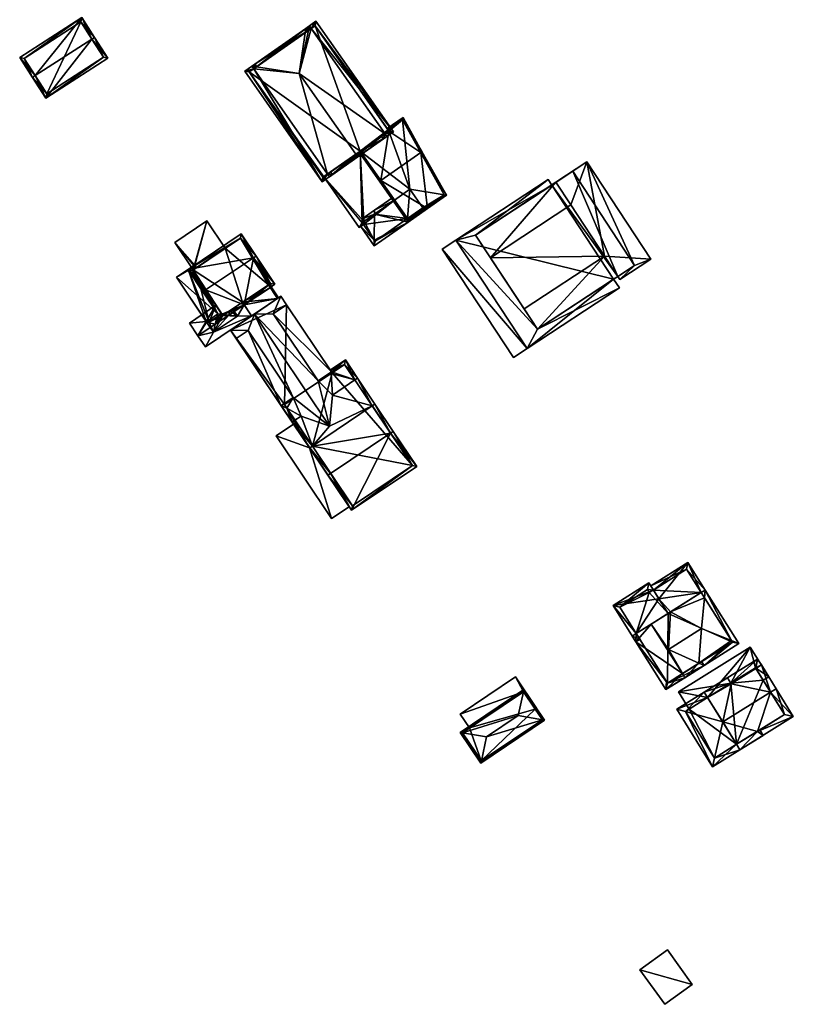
# Model space of a CAD drawing. Header units: inches. Extents: x 2685601 to 2690022, y 1235992 to 1239010.
# Tile 198 of 256: x 2688372 to 2688494, y 1237805 to 1237960. Entities that reach past the tile are written whole.
import ezdxf

# ---------------------------------------------------------------- set-up
doc = ezdxf.new("R2010")
doc.units = ezdxf.units.IN
doc.header["$MEASUREMENT"] = 0
doc.layers.add('Gebaeude Einzelhaus', color=10, linetype='Continuous')
doc.layers.add('Offenes Gebaeude', color=10, linetype='Continuous')

msp = doc.modelspace()

# ---------------------------------------------------------------- meshes
at = {"layer": 'Gebaeude Einzelhaus'}
mesh = msp.add_polyface(dxfattribs=at)
corners = [(2688383.752, 1237956.787, 414.311), (2688376.505, 1237947.511, 411.466), (2688386.273, 1237953.793, 411.466), (2688374.826, 1237951.047, 414.311), (2688374.405, 1237950.776, 414.311), (2688384.173, 1237957.058, 414.311), (2688382.154, 1237960.196, 411.466), (2688372.386, 1237953.915, 411.466), (2688385.581, 1237953.943, 411.833), (2688382.004, 1237959.505, 411.847), (2688373.078, 1237953.765, 411.847), (2688376.655, 1237948.203, 411.833), (2688382.004, 1237959.505, 402.936), (2688385.581, 1237953.943, 402.936), (2688373.078, 1237953.765, 402.936), (2688376.655, 1237948.203, 402.936)]
mesh.append_faces([[corners[k] for k in face] for face in [(1, 11, 8), (3, 11, 4), (10, 3, 4), (4, 11, 1), (7, 10, 4), (9, 10, 6), (6, 10, 7), (0, 9, 5), (8, 0, 5), (5, 9, 6), (1, 8, 2), (2, 8, 5), (3, 7, 4), (5, 6, 0), (0, 6, 3), (3, 6, 7), (0, 2, 5), (4, 1, 3), (3, 1, 0), (0, 1, 2)]], dxfattribs={"color": 13})
mesh.append_faces([[corners[k] for k in face] for face in [(12, 15, 14), (13, 15, 12), (8, 15, 13), (11, 15, 8), (14, 15, 11), (3, 14, 11), (10, 14, 3), (12, 14, 9), (9, 14, 10), (0, 12, 9), (13, 12, 8), (8, 12, 0)]], dxfattribs={"color": 41})
mesh = msp.add_polyface(dxfattribs=at)
corners = [(2688429.586, 1237941.088, 419.732), (2688429.872, 1237941.898, 418.712), (2688429.3, 1237941.497, 419.732), (2688431.183, 1237942.205, 416.887), (2688418.265, 1237958.475, 418.711), (2688419.001, 1237959.601, 416.887), (2688417.405, 1237958.484, 419.732), (2688417.692, 1237958.074, 419.732), (2688421.578, 1237935.48, 419.732), (2688421.291, 1237935.889, 419.732), (2688409.398, 1237952.876, 419.732), (2688409.685, 1237952.466, 419.732), (2688420.827, 1237935.564, 418.904), (2688419.981, 1237934.363, 416.887), (2688409.221, 1237952.141, 418.905), (2688407.801, 1237951.758, 416.887), (2688418.879, 1237958.905, 417.616), (2688430.486, 1237942.328, 417.617), (2688408.498, 1237951.635, 417.617), (2688420.104, 1237935.059, 417.617), (2688408.934, 1237952.551, 419.732), (2688409.649, 1237952.44, 420.073), (2688416.381, 1237951.399, 423.287), (2688417.825, 1237958.167, 420.073), (2688417.978, 1237958.884, 419.732), (2688425.283, 1237938.685, 423.287), (2688430.159, 1237941.488, 419.732), (2688429.872, 1237941.898, 419.732), (2688425.57, 1237938.275, 423.287), (2688418.265, 1237958.475, 419.732), (2688421.114, 1237935.155, 419.732), (2688420.827, 1237935.564, 419.732), (2688409.221, 1237952.141, 419.732), (2688425.981, 1237939.173, 415.324), (2688420.224, 1237935.143, 414.201), (2688420.104, 1237935.059, 405.325), (2688420.224, 1237935.143, 405.325), (2688425.981, 1237939.173, 414.201), (2688430.486, 1237942.328, 415.324), (2688430.345, 1237942.529, 415.159), (2688418.879, 1237958.905, 405.325), (2688430.345, 1237942.529, 405.325), (2688408.498, 1237951.635, 405.325), (2688425.981, 1237939.173, 405.325), (2688430.486, 1237942.328, 405.325)]
mesh.append_faces([[corners[k] for k in face] for face in [(28, 25, 26), (26, 25, 27), (31, 25, 30), (30, 25, 28), (20, 21, 32), (29, 23, 24), (6, 21, 10), (10, 21, 20), (24, 23, 6), (6, 23, 21), (32, 21, 20), (31, 22, 32), (32, 22, 21), (31, 25, 22), (31, 30, 25), (25, 30, 28), (22, 29, 23), (23, 29, 24), (25, 27, 22), (22, 27, 29), (28, 26, 25), (25, 26, 27), (6, 23, 24), (6, 22, 23), (10, 21, 6), (6, 21, 22), (10, 20, 21), (8, 2, 0), (8, 9, 2), (8, 12, 9), (14, 10, 11), (18, 15, 14), (14, 15, 10), (8, 13, 12), (12, 13, 19), (19, 13, 18), (18, 13, 15), (6, 7, 10), (10, 7, 11), (1, 0, 2), (17, 3, 1), (1, 3, 0), (5, 4, 6), (6, 4, 7), (17, 16, 3), (3, 16, 5), (5, 16, 4), (13, 14, 15), (15, 14, 10), (10, 14, 11), (13, 12, 14), (13, 8, 12), (12, 8, 9), (6, 10, 7), (7, 10, 11), (8, 2, 9), (8, 0, 2), (4, 6, 7), (4, 5, 6), (4, 3, 5), (4, 1, 3), (3, 1, 0), (0, 1, 2)]], dxfattribs={"color": 13})
mesh.append_faces([[corners[k] for k in face] for face in [(25, 2, 27), (27, 2, 1), (25, 9, 2), (25, 31, 9), (9, 31, 12), (14, 31, 32), (14, 12, 31), (21, 11, 32), (32, 11, 14), (29, 7, 23), (23, 7, 21), (21, 7, 11), (29, 4, 7), (29, 1, 4), (29, 27, 1), (43, 41, 44), (43, 40, 41), (35, 42, 36), (36, 42, 43), (43, 42, 40), (19, 18, 35), (35, 18, 42), (18, 16, 42), (42, 16, 40), (14, 4, 18), (18, 4, 16), (14, 7, 4), (14, 11, 7), (40, 39, 41), (39, 17, 38), (40, 16, 39), (39, 16, 17), (1, 33, 17), (17, 33, 38), (33, 34, 37), (34, 35, 36), (33, 19, 34), (34, 19, 35), (33, 12, 19), (33, 9, 12), (1, 2, 33), (33, 2, 9)]], dxfattribs={"color": 41})
mesh = msp.add_polyface(dxfattribs=at)
corners = [(2688432.7, 1237944.483, 414.991), (2688430.202, 1237942.734, 414.991), (2688430.345, 1237942.529, 415.159), (2688430.486, 1237942.328, 415.324), (2688429.198, 1237934.578, 419.099), (2688425.981, 1237939.173, 415.324), (2688435.479, 1237938.976, 419.099), (2688425.775, 1237939.029, 415.324), (2688428.993, 1237934.434, 419.099), (2688435.684, 1237939.12, 419.099), (2688439.515, 1237932.238, 413.57), (2688436.533, 1237930.149, 413.57), (2688433.488, 1237928.016, 413.57), (2688432.616, 1237944.119, 415.159), (2688433.549, 1237928.365, 413.747), (2688439.188, 1237932.313, 413.746), (2688432.616, 1237944.119, 405.325), (2688439.188, 1237932.313, 405.325), (2688430.345, 1237942.529, 405.325), (2688431.359, 1237931.492, 415.68), (2688433.406, 1237928.57, 413.829), (2688433.549, 1237928.365, 413.7), (2688425.981, 1237939.173, 414.201), (2688431.359, 1237931.492, 414.201), (2688433.406, 1237928.57, 405.325), (2688433.549, 1237928.365, 405.325), (2688430.486, 1237942.328, 405.325), (2688433.79, 1237933.194, 405.325), (2688425.981, 1237939.173, 405.325), (2688435.836, 1237930.271, 405.325), (2688431.359, 1237931.492, 405.325)]
mesh.append_faces([[corners[k] for k in face] for face in [(11, 15, 10), (10, 15, 9), (9, 15, 6), (11, 14, 15), (14, 8, 4), (11, 12, 14), (14, 12, 8), (4, 7, 5), (4, 8, 7), (0, 13, 1), (1, 13, 2), (0, 9, 13), (13, 9, 6), (11, 4, 12), (12, 4, 8), (11, 6, 4), (11, 10, 6), (6, 10, 9), (0, 6, 9), (4, 7, 8), (4, 5, 7), (0, 3, 6), (6, 3, 4), (4, 3, 5), (0, 2, 3), (0, 1, 2)]], dxfattribs={"color": 13})
mesh.append_faces([[corners[k] for k in face] for face in [(28, 27, 30), (29, 25, 24), (27, 17, 29), (29, 17, 25), (27, 16, 17), (28, 26, 27), (27, 26, 16), (16, 26, 18), (15, 21, 17), (17, 21, 25), (15, 14, 21), (21, 24, 25), (21, 20, 24), (19, 4, 23), (23, 4, 22), (22, 4, 5), (21, 14, 20), (20, 14, 19), (19, 14, 4), (16, 18, 13), (13, 18, 2), (6, 15, 13), (13, 15, 16), (16, 15, 17)]], dxfattribs={"color": 41})
mesh = msp.add_polyface(dxfattribs=at)
corners = [(2688426.548, 1237928.123, 414.201), (2688420.224, 1237935.143, 414.201), (2688425.81, 1237927.165, 414.201), (2688425.981, 1237939.173, 414.201), (2688426.756, 1237927.827, 414.201), (2688431.359, 1237931.492, 414.201), (2688425.81, 1237927.165, 405.325), (2688420.224, 1237935.143, 405.325), (2688426.467, 1237927.624, 413.94), (2688426.467, 1237927.624, 405.325), (2688426.259, 1237927.921, 405.325), (2688425.981, 1237939.173, 405.325), (2688431.359, 1237931.492, 405.325)]
mesh.append_faces([[corners[k] for k in face] for face in [(3, 0, 5), (0, 2, 4), (3, 1, 0), (0, 1, 2)]], dxfattribs={"color": 13})
mesh.append_faces([[corners[k] for k in face] for face in [(10, 11, 12), (10, 7, 11), (9, 6, 10), (10, 6, 7), (8, 6, 9), (4, 2, 8), (8, 2, 6), (7, 6, 1), (1, 6, 2)]], dxfattribs={"color": 41})
mesh = msp.add_polyface(dxfattribs=at)
corners = [(2688453.84, 1237911.169, 419.494), (2688441, 1237925.18, 419.494), (2688452.224, 1237908.119, 419.494), (2688444.113, 1237925.954, 419.494), (2688455.518, 1237934.731, 419.494), (2688466.741, 1237917.67, 419.494), (2688465.829, 1237919.056, 419.494), (2688456.103, 1237933.841, 419.494), (2688456.763, 1237934.275, 422.813), (2688444.113, 1237925.954, 422.813), (2688446.458, 1237922.389, 422.813), (2688459.108, 1237930.711, 422.813), (2688453.84, 1237911.169, 422.813), (2688466.489, 1237919.49, 422.813), (2688464.386, 1237922.686, 422.813), (2688451.738, 1237914.364, 422.813), (2688452.224, 1237908.119, 416.887), (2688438.85, 1237923.765, 416.887), (2688450.074, 1237906.705, 416.887), (2688441, 1237925.18, 416.887), (2688464.386, 1237922.686, 425.657), (2688466.81, 1237919.001, 425.657), (2688471.684, 1237922.209, 425.657), (2688461.636, 1237937.481, 425.657), (2688459.108, 1237930.711, 425.657), (2688456.763, 1237934.275, 425.657), (2688446.458, 1237922.389, 425.657), (2688451.738, 1237914.364, 425.657), (2688466.741, 1237917.67, 408.043), (2688465.829, 1237919.056, 408.043), (2688455.518, 1237934.731, 408.043), (2688441, 1237925.18, 408.043), (2688452.224, 1237908.119, 408.043), (2688456.103, 1237933.841, 408.043), (2688459.39, 1237936.004, 422.813), (2688459.39, 1237936.004, 408.043), (2688466.489, 1237919.49, 408.043), (2688469.116, 1237921.219, 408.043), (2688450.074, 1237906.705, 408.043), (2688438.85, 1237923.765, 408.043), (2688461.636, 1237937.481, 408.043), (2688466.81, 1237919.001, 408.043), (2688471.684, 1237922.209, 408.043)]
mesh.append_faces([[corners[k] for k in face] for face in [(20, 26, 27), (20, 24, 26), (20, 23, 24), (24, 23, 25), (20, 22, 23), (20, 21, 22), (19, 17, 16), (16, 17, 18), (12, 14, 15), (12, 13, 14), (8, 10, 11), (8, 9, 10), (4, 3, 7), (0, 5, 6), (0, 2, 5), (4, 1, 3), (3, 1, 0), (0, 1, 2)]], dxfattribs={"color": 13})
mesh.append_faces([[corners[k] for k in face] for face in [(37, 41, 36), (37, 42, 41), (37, 40, 42), (37, 35, 40), (23, 22, 40), (40, 22, 42), (22, 21, 42), (42, 21, 41), (41, 13, 36), (13, 20, 14), (41, 21, 13), (13, 21, 20), (15, 14, 27), (27, 14, 20), (26, 15, 27), (26, 10, 15), (26, 24, 10), (10, 24, 11), (24, 25, 11), (11, 25, 8), (23, 34, 25), (25, 34, 8), (23, 40, 34), (34, 40, 35), (38, 39, 32), (32, 39, 31), (19, 31, 17), (17, 31, 39), (18, 32, 16), (18, 38, 32), (18, 17, 38), (38, 17, 39), (35, 36, 33), (33, 36, 29), (35, 37, 36), (36, 6, 29), (6, 12, 0), (36, 13, 6), (6, 13, 12), (10, 0, 15), (15, 0, 12), (10, 3, 0), (10, 9, 3), (8, 7, 9), (9, 7, 3), (7, 35, 33), (8, 34, 7), (7, 34, 35), (29, 31, 33), (33, 31, 30), (29, 32, 31), (29, 28, 32), (16, 5, 2), (16, 28, 5), (16, 32, 28), (2, 1, 16), (16, 1, 19), (4, 19, 1), (4, 30, 19), (19, 30, 31), (5, 28, 6), (6, 28, 29)]], dxfattribs={"color": 41})
mesh = msp.add_polyface(dxfattribs=at)
corners = [(2688428.183, 1237925.173, 413.94), (2688428.183, 1237924.303, 413.57), (2688433.488, 1237928.016, 413.57), (2688433.549, 1237928.365, 413.7), (2688436.533, 1237930.149, 413.57), (2688433.406, 1237928.57, 413.829), (2688428.185, 1237929.269, 415.679), (2688436.39, 1237930.354, 413.7), (2688431.359, 1237931.492, 415.68), (2688428.185, 1237929.881, 415.939), (2688431.072, 1237931.902, 415.939), (2688426.261, 1237928.533, 414.201), (2688426.548, 1237928.123, 414.201), (2688426.756, 1237927.827, 414.201), (2688426.467, 1237927.624, 413.94), (2688426.057, 1237927.338, 413.57), (2688428.305, 1237924.999, 413.829), (2688431.359, 1237931.492, 414.201), (2688426.467, 1237927.624, 405.325), (2688428.305, 1237924.999, 405.325), (2688433.406, 1237928.57, 405.325), (2688426.259, 1237927.921, 405.325), (2688431.359, 1237931.492, 405.325), (2688433.79, 1237933.194, 405.325), (2688435.836, 1237930.271, 405.325)]
mesh.append_faces([[corners[k] for k in face] for face in [(6, 9, 8), (8, 9, 10), (16, 1, 0), (3, 2, 5), (5, 2, 16), (16, 2, 1), (7, 4, 3), (3, 4, 2), (0, 15, 14), (0, 1, 15), (9, 6, 11), (11, 6, 12), (0, 15, 1), (0, 14, 15), (6, 13, 0), (0, 13, 14), (6, 12, 13), (6, 11, 12), (6, 9, 11), (6, 8, 9), (9, 8, 10), (6, 5, 8), (3, 4, 7), (0, 2, 6), (6, 2, 5), (5, 2, 3), (3, 2, 4), (0, 1, 2)]], dxfattribs={"color": 13})
mesh.append_faces([[corners[k] for k in face] for face in [(18, 20, 19), (20, 23, 24), (18, 22, 20), (20, 22, 23), (18, 21, 22), (19, 20, 16), (16, 20, 5), (19, 16, 18), (18, 16, 14), (14, 16, 0), (6, 17, 12), (6, 8, 17)]], dxfattribs={"color": 41})
mesh = msp.add_polyface(dxfattribs=at)
corners = [(2688399.791, 1237921.178, 411.381), (2688396.805, 1237924.829, 411.381), (2688399.7, 1237920.515, 411.381), (2688399.918, 1237921.263, 411.381), (2688401.844, 1237928.209, 411.381), (2688400.07, 1237920.763, 411.381), (2688404.738, 1237923.895, 411.381), (2688400.196, 1237920.848, 411.381), (2688401.844, 1237928.209, 402.936), (2688404.738, 1237923.895, 402.936), (2688396.805, 1237924.829, 402.936), (2688399.7, 1237920.515, 402.936)]
mesh.append_faces([[corners[k] for k in face] for face in [(4, 3, 6), (6, 3, 7), (0, 2, 5), (4, 1, 3), (3, 1, 0), (0, 1, 2)]], dxfattribs={"color": 13})
mesh.append_faces([[corners[k] for k in face] for face in [(9, 11, 8), (8, 11, 10), (10, 11, 1), (1, 11, 2), (1, 4, 10), (10, 4, 8), (8, 6, 9), (8, 4, 6)]], dxfattribs={"color": 41})
mesh = msp.add_polyface(dxfattribs=at)
corners = [(2688409.172, 1237922.399, 415.362), (2688407.24, 1237926.176, 412.113), (2688398.991, 1237920.642, 412.113), (2688409.588, 1237922.678, 415.362), (2688401.636, 1237917.344, 415.362), (2688398.941, 1237920.463, 412.205), (2688401.221, 1237917.065, 415.362), (2688403.54, 1237913.606, 412.206), (2688403.542, 1237913.606, 412.205), (2688404.198, 1237913.525, 411.877), (2688407.723, 1237915.009, 411.323), (2688404.548, 1237913.482, 411.702), (2688405.306, 1237913.388, 411.323), (2688411.949, 1237917.844, 411.323), (2688412.556, 1237918.253, 411.323), (2688407.103, 1237925.482, 412.499), (2688399.568, 1237920.426, 412.499), (2688411.862, 1237918.39, 411.702), (2688407.103, 1237925.482, 402.936), (2688411.862, 1237918.39, 402.936), (2688399.7, 1237920.515, 411.381), (2688399.568, 1237920.426, 411.777), (2688400.07, 1237920.763, 411.381), (2688399.568, 1237920.426, 402.936), (2688399.7, 1237920.515, 402.936), (2688404.738, 1237923.895, 411.381), (2688404.738, 1237923.895, 402.936), (2688400.196, 1237920.848, 411.381), (2688399.568, 1237920.426, 411.877), (2688400.519, 1237919.008, 411.777), (2688404.327, 1237913.333, 402.936), (2688404.16, 1237913.582, 410.805), (2688404.327, 1237913.333, 410.76), (2688407.448, 1237915.428, 410.999), (2688411.546, 1237918.178, 410.998), (2688405.438, 1237914.079, 410.999), (2688405.875, 1237914.372, 410.654), (2688405.875, 1237914.372, 410.554), (2688405.614, 1237914.197, 410.76), (2688407.448, 1237915.428, 402.936), (2688411.546, 1237918.178, 402.936)]
mesh.append_faces([[corners[k] for k in face] for face in [(4, 7, 6), (4, 8, 7), (4, 9, 8), (3, 17, 0), (17, 10, 11), (11, 10, 12), (17, 13, 10), (3, 14, 17), (17, 14, 13), (2, 16, 5), (5, 16, 6), (6, 16, 4), (3, 15, 1), (1, 15, 2), (2, 15, 16), (3, 0, 15), (0, 14, 3), (0, 13, 14), (4, 10, 0), (0, 10, 13), (10, 11, 12), (4, 9, 10), (10, 9, 11), (4, 8, 9), (4, 7, 8), (4, 6, 7), (4, 5, 6), (0, 2, 4), (4, 2, 5), (3, 1, 0), (0, 1, 2)]], dxfattribs={"color": 13})
mesh.append_faces([[corners[k] for k in face] for face in [(24, 30, 23), (26, 39, 24), (24, 39, 30), (18, 40, 26), (26, 40, 39), (18, 19, 40), (19, 34, 40), (33, 37, 39), (39, 37, 30), (30, 37, 32), (32, 37, 38), (33, 36, 37), (33, 35, 36), (33, 11, 35), (19, 17, 34), (34, 17, 33), (33, 17, 11), (31, 30, 32), (31, 29, 30), (30, 29, 23), (23, 29, 21), (28, 4, 16), (28, 9, 4), (16, 27, 28), (16, 25, 27), (25, 18, 26), (16, 15, 25), (25, 15, 18), (23, 20, 24), (23, 21, 20), (20, 21, 22), (0, 17, 15), (15, 17, 18), (18, 17, 19)]], dxfattribs={"color": 41})
mesh = msp.add_polyface(dxfattribs=at)
corners = [(2688411.546, 1237918.178, 410.998), (2688411.949, 1237917.844, 411.323), (2688411.669, 1237918.261, 410.998), (2688411.823, 1237917.759, 411.323), (2688407.448, 1237915.428, 410.999), (2688407.723, 1237915.009, 411.323), (2688405.438, 1237914.079, 410.999), (2688405.306, 1237913.388, 411.323), (2688401.713, 1237912.407, 410.554), (2688403.247, 1237914.943, 409.743), (2688399.083, 1237912.15, 409.743), (2688402.221, 1237912.282, 410.805), (2688404.16, 1237913.582, 410.805), (2688400.441, 1237910.124, 411.323), (2688401.799, 1237912.279, 410.654), (2688403.157, 1237911.946, 411.323), (2688413.11, 1237916.113, 409.743), (2688412.972, 1237916.02, 409.743), (2688406.645, 1237913.223, 410.654), (2688408.867, 1237913.267, 409.743), (2688402.866, 1237910.688, 410.654), (2688401.603, 1237908.393, 409.743), (2688411.546, 1237918.178, 402.936), (2688412.972, 1237916.02, 402.936), (2688407.448, 1237915.428, 402.936), (2688408.867, 1237913.267, 402.936)]
mesh.append_faces([[corners[k] for k in face] for face in [(19, 18, 5), (5, 18, 7), (21, 20, 19), (19, 20, 18), (21, 13, 20), (20, 13, 15), (8, 9, 11), (11, 9, 12), (8, 10, 9), (14, 13, 8), (8, 13, 10), (14, 15, 13), (5, 6, 4), (5, 7, 6), (1, 0, 2), (1, 3, 0), (16, 3, 1), (16, 17, 3), (19, 20, 21), (21, 20, 13), (13, 20, 15), (19, 18, 20), (17, 5, 19), (19, 5, 18), (18, 5, 7), (16, 3, 17), (17, 3, 5), (16, 1, 3), (8, 13, 14), (14, 13, 15), (8, 10, 13), (12, 9, 11), (11, 9, 8), (8, 9, 10), (5, 6, 7), (3, 4, 5), (5, 4, 6), (3, 0, 4), (3, 1, 0), (0, 1, 2)]], dxfattribs={"color": 13})
mesh.append_faces([[corners[k] for k in face] for face in [(24, 23, 25), (24, 22, 23), (17, 19, 23), (23, 19, 25), (25, 19, 24), (24, 19, 4), (4, 19, 5), (0, 17, 22), (22, 17, 23), (0, 3, 17)]], dxfattribs={"color": 41})
mesh = msp.add_polyface(dxfattribs=at)
corners = [(2688414.442, 1237898.743, 412.512), (2688413.524, 1237899.154, 411.955), (2688417.988, 1237892.501, 411.955), (2688413.595, 1237899.202, 412.044), (2688418.43, 1237892.798, 412.512), (2688415.432, 1237900.434, 414.358), (2688416.68, 1237897.531, 413.751), (2688421.14, 1237895.936, 416.695), (2688409.314, 1237913.565, 416.695), (2688408.343, 1237911.001, 414.358), (2688405.55, 1237911.04, 411.955), (2688406.435, 1237909.721, 411.955), (2688419.338, 1237903.054, 414.358), (2688412.25, 1237913.621, 414.358), (2688413.471, 1237916.355, 411.955), (2688421.601, 1237900.833, 413.751), (2688421.38, 1237904.234, 412.13), (2688421.368, 1237904.416, 412.044), (2688421.533, 1237904.337, 411.955), (2688421.446, 1237904.468, 411.955), (2688414.357, 1237915.034, 411.955), (2688405.55, 1237911.04, 403.191), (2688413.471, 1237916.355, 403.191), (2688415.462, 1237896.265, 410.776), (2688417.988, 1237892.501, 410.776), (2688417.988, 1237892.501, 403.191), (2688415.462, 1237896.265, 410.677), (2688417.988, 1237892.501, 410.676), (2688418.016, 1237892.52, 410.683), (2688418.43, 1237892.798, 403.191), (2688418.016, 1237892.52, 410.783), (2688421.533, 1237904.337, 403.191), (2688414.358, 1237915.035, 403.191), (2688414.054, 1237899.321, 403.191)]
mesh.append_faces([[corners[k] for k in face] for face in [(14, 13, 20), (17, 18, 19), (12, 16, 17), (17, 16, 18), (12, 15, 16), (12, 7, 15), (14, 8, 13), (13, 8, 12), (12, 8, 7), (9, 10, 11), (5, 8, 9), (9, 8, 10), (5, 7, 8), (5, 6, 7), (3, 0, 5), (5, 0, 6), (0, 2, 4), (3, 1, 0), (0, 1, 2)]], dxfattribs={"color": 13})
mesh.append_faces([[corners[k] for k in face] for face in [(25, 33, 29), (33, 32, 31), (25, 21, 33), (33, 21, 32), (32, 21, 22), (19, 32, 20), (20, 32, 14), (14, 32, 22), (19, 31, 32), (19, 18, 31), (30, 2, 24), (28, 4, 30), (30, 4, 2), (25, 29, 27), (27, 29, 28), (28, 29, 4), (26, 25, 27), (21, 11, 10), (23, 1, 26), (26, 1, 25), (25, 1, 21), (21, 1, 11), (24, 2, 23), (23, 2, 1), (8, 14, 10), (10, 14, 21), (21, 14, 22)]], dxfattribs={"color": 41})
mesh = msp.add_polyface(dxfattribs=at)
corners = [(2688408.343, 1237911.001, 414.358), (2688413.524, 1237899.154, 414.358), (2688415.432, 1237900.434, 414.358), (2688406.435, 1237909.721, 414.358), (2688421.446, 1237904.468, 414.358), (2688414.358, 1237915.035, 414.358), (2688412.25, 1237913.621, 414.358), (2688419.338, 1237903.054, 414.358), (2688421.446, 1237904.468, 412.044), (2688421.446, 1237904.468, 411.955), (2688414.357, 1237915.034, 411.955), (2688406.435, 1237909.721, 411.955), (2688413.524, 1237899.154, 411.955), (2688413.595, 1237899.202, 412.044), (2688421.368, 1237904.416, 412.044)]
mesh.append_faces([[corners[k] for k in face] for face in [(4, 6, 7), (4, 5, 6), (3, 1, 0), (0, 1, 2)]], dxfattribs={"color": 13})
mesh.append_faces([[corners[k] for k in face] for face in [(4, 14, 8), (8, 14, 9), (4, 7, 14), (2, 1, 13), (13, 1, 12), (3, 12, 1), (3, 11, 12), (3, 0, 11), (6, 5, 10), (8, 5, 4), (8, 10, 5), (8, 9, 10)]], dxfattribs={"color": 41})
mesh = msp.add_polyface(dxfattribs=at)
corners = [(2688430.739, 1237894.842, 413.751), (2688424.599, 1237882.708, 410.116), (2688434.863, 1237889.594, 410.116), (2688421.305, 1237888.513, 413.751), (2688420.89, 1237888.234, 413.751), (2688431.154, 1237895.12, 413.751), (2688428.279, 1237899.405, 417.543), (2688427.865, 1237899.127, 417.543), (2688418.431, 1237892.798, 417.543), (2688418.015, 1237892.519, 417.543), (2688425.546, 1237903.48, 413.751), (2688425.131, 1237903.202, 413.751), (2688421.601, 1237900.833, 413.751), (2688421.14, 1237895.936, 416.695), (2688416.68, 1237897.531, 413.751), (2688415.697, 1237896.872, 413.751), (2688415.283, 1237896.594, 413.751), (2688414.442, 1237898.743, 412.512), (2688413.595, 1237899.202, 412.044), (2688413.552, 1237899.173, 412.044), (2688421.446, 1237904.468, 412.044), (2688423.625, 1237906.343, 411.855), (2688421.255, 1237904.753, 411.855), (2688421.38, 1237904.234, 412.13), (2688421.368, 1237904.416, 412.044), (2688424.735, 1237883.401, 410.389), (2688434.169, 1237889.73, 410.389), (2688423.489, 1237905.649, 412.13), (2688434.169, 1237889.73, 403.191), (2688423.489, 1237905.649, 403.191), (2688421.533, 1237904.337, 411.955), (2688421.533, 1237904.337, 403.191), (2688418.43, 1237892.798, 403.191), (2688424.735, 1237883.401, 403.191), (2688418.43, 1237892.798, 412.512), (2688414.054, 1237899.321, 403.191)]
mesh.append_faces([[corners[k] for k in face] for face in [(9, 3, 4), (9, 8, 3), (16, 8, 9), (16, 15, 8), (17, 19, 18), (15, 16, 17), (17, 16, 19), (20, 23, 24), (10, 27, 21), (21, 27, 22), (22, 27, 20), (20, 27, 23), (10, 11, 27), (6, 7, 10), (10, 7, 11), (5, 0, 6), (6, 0, 7), (1, 26, 2), (2, 26, 5), (5, 26, 0), (1, 25, 26), (1, 4, 25), (25, 4, 3), (11, 23, 12), (11, 20, 23), (23, 20, 24), (10, 21, 11), (11, 21, 20), (20, 21, 22), (17, 15, 14), (17, 16, 15), (17, 19, 16), (17, 18, 19), (8, 16, 9), (8, 15, 16), (8, 14, 15), (7, 13, 8), (8, 13, 14), (7, 12, 13), (7, 11, 12), (6, 10, 7), (7, 10, 11), (3, 9, 4), (0, 8, 3), (3, 8, 9), (0, 7, 8), (5, 6, 0), (0, 6, 7), (0, 2, 5), (4, 1, 3), (3, 1, 0), (0, 1, 2)]], dxfattribs={"color": 13})
mesh.append_faces([[corners[k] for k in face] for face in [(28, 31, 29), (28, 32, 31), (31, 32, 35), (28, 33, 32), (26, 25, 28), (28, 25, 33), (34, 15, 17), (34, 8, 15), (32, 3, 34), (34, 3, 8), (33, 25, 32), (32, 25, 3), (30, 29, 31), (23, 27, 30), (30, 27, 29), (0, 11, 7), (0, 29, 11), (11, 29, 27), (0, 28, 29), (0, 26, 28)]], dxfattribs={"color": 41})
mesh = msp.add_polyface(dxfattribs=at)
corners = [(2688480.135, 1237868.944, 414.356), (2688480.25, 1237870.169, 413.808), (2688479.615, 1237869.769, 413.808), (2688474.771, 1237866.718, 413.808), (2688479.683, 1237864.123, 416.51), (2688474.458, 1237860.838, 416.507), (2688474.464, 1237860.835, 416.51), (2688469.399, 1237863.334, 413.808), (2688468.765, 1237862.934, 413.808), (2688469.919, 1237862.509, 414.355), (2688484.368, 1237862.227, 414.355), (2688485.556, 1237861.746, 413.808), (2688474.464, 1237860.829, 416.507), (2688469.349, 1237862.006, 413.808), (2688474.071, 1237854.511, 413.808), (2688474.151, 1237855.792, 414.355), (2688474.306, 1237855.545, 414.202), (2688480.078, 1237858.295, 413.808), (2688479.258, 1237858.665, 414.202), (2688484.523, 1237861.981, 414.202), (2688476.646, 1237857.019, 416.653), (2688477.046, 1237856.385, 416.653), (2688471.74, 1237864.808, 416.653), (2688469.399, 1237863.334, 414.415), (2688479.678, 1237858.929, 413.808), (2688474.306, 1237855.545, 414.415), (2688477.529, 1237874.488, 410.943), (2688472.085, 1237870.17, 411.364), (2688471.685, 1237870.805, 410.943), (2688472.956, 1237868.787, 412.282), (2688474.405, 1237866.488, 413.808), (2688477.294, 1237873.453, 411.364), (2688469.984, 1237862.406, 413.808), (2688469.399, 1237863.334, 413.369), (2688474.405, 1237866.488, 413.37), (2688465.75, 1237867.72, 411.106), (2688472.085, 1237870.17, 411.628), (2688471.39, 1237871.273, 411.106), (2688471.45, 1237869.77, 411.628), (2688471.17, 1237870.243, 411.408), (2688466.784, 1237867.485, 411.406), (2688474.306, 1237855.545, 405.358), (2688469.399, 1237863.334, 405.358), (2688484.523, 1237861.981, 405.358), (2688479.615, 1237869.769, 405.358), (2688474.405, 1237866.487, 413.808), (2688474.405, 1237866.487, 405.358), (2688477.294, 1237873.453, 405.358), (2688472.085, 1237870.17, 405.358), (2688474.405, 1237866.488, 405.358), (2688471.45, 1237869.77, 405.358), (2688471.17, 1237870.243, 405.358), (2688466.784, 1237867.485, 405.358)]
mesh.append_faces([[corners[k] for k in face] for face in [(35, 33, 13), (13, 33, 32), (37, 40, 35), (35, 40, 33), (36, 39, 37), (37, 39, 40), (36, 38, 39), (35, 36, 37), (35, 29, 36), (13, 33, 35), (35, 33, 29), (29, 33, 34), (13, 32, 33), (1, 31, 26), (2, 31, 1), (26, 31, 28), (28, 31, 27), (2, 29, 3), (3, 29, 30), (2, 26, 29), (29, 26, 27), (27, 26, 28), (2, 1, 26), (21, 18, 17), (17, 18, 24), (21, 20, 18), (13, 25, 14), (14, 25, 21), (21, 25, 20), (8, 23, 13), (13, 23, 25), (18, 17, 24), (18, 21, 17), (5, 20, 12), (12, 20, 18), (18, 20, 21), (3, 22, 5), (5, 22, 20), (13, 23, 8), (13, 22, 23), (13, 20, 22), (13, 14, 20), (20, 14, 21), (17, 19, 11), (11, 19, 10), (17, 18, 19), (17, 16, 18), (17, 14, 16), (16, 14, 15), (13, 15, 14), (8, 9, 13), (13, 9, 15), (7, 9, 8), (11, 10, 1), (1, 10, 0), (1, 0, 2), (18, 6, 12), (18, 4, 6), (18, 10, 4), (18, 17, 10), (10, 17, 11), (18, 16, 17), (17, 16, 14), (14, 16, 15), (13, 9, 8), (13, 15, 9), (13, 14, 15), (5, 12, 6), (10, 0, 4), (11, 1, 10), (10, 1, 0), (7, 8, 9), (4, 5, 6), (0, 3, 4), (4, 3, 5), (0, 2, 3), (0, 1, 2)]], dxfattribs={"color": 13})
mesh.append_faces([[corners[k] for k in face] for face in [(50, 52, 51), (50, 42, 52), (50, 46, 42), (50, 48, 46), (29, 27, 36), (40, 42, 33), (40, 52, 42), (40, 51, 52), (40, 39, 51), (39, 50, 51), (39, 38, 50), (27, 38, 36), (27, 50, 38), (27, 48, 50), (47, 44, 48), (48, 44, 49), (27, 31, 48), (48, 31, 47), (31, 44, 47), (31, 2, 44), (29, 34, 30), (22, 7, 23), (22, 45, 7), (22, 3, 45), (25, 16, 20), (20, 16, 18), (25, 15, 16), (23, 9, 25), (25, 9, 15), (23, 7, 9), (41, 46, 43), (43, 46, 44), (41, 42, 46), (33, 45, 34), (33, 7, 45), (0, 44, 2), (10, 43, 0), (0, 43, 44), (10, 19, 43), (18, 43, 19), (18, 41, 43), (18, 16, 41), (9, 41, 15), (15, 41, 16), (9, 33, 41), (41, 33, 42), (9, 7, 33)]], dxfattribs={"color": 41})
mesh = msp.add_polyface(dxfattribs=at)
corners = [(2688488.171, 1237857.936, 415.265), (2688490.231, 1237856.513, 415.265), (2688487.334, 1237861.181, 415.265), (2688489.381, 1237855.986, 415.265), (2688480.627, 1237853.254, 415.265), (2688476.024, 1237854.163, 415.265), (2688477.711, 1237851.445, 415.265), (2688487.334, 1237861.181, 405.426), (2688490.231, 1237856.513, 405.426), (2688476.024, 1237854.163, 405.426), (2688477.711, 1237851.445, 405.426), (2688489.381, 1237855.986, 405.426), (2688480.627, 1237853.254, 405.426), (2688484.255, 1237855.506, 405.426), (2688488.171, 1237857.936, 405.426)]
mesh.append_faces([[corners[k] for k in face] for face in [(4, 5, 6), (0, 2, 4), (4, 2, 5), (3, 1, 0), (0, 1, 2)]], dxfattribs={"color": 13})
mesh.append_faces([[corners[k] for k in face] for face in [(14, 8, 11), (13, 7, 14), (14, 7, 8), (12, 9, 13), (13, 9, 7), (12, 10, 9), (8, 1, 11), (11, 1, 3), (9, 10, 5), (5, 10, 6), (5, 2, 9), (9, 2, 7), (2, 1, 7), (7, 1, 8)]], dxfattribs={"color": 41})
mesh = msp.add_polyface(dxfattribs=at)
corners = [(2688490.533, 1237854.131, 420.813), (2688482.989, 1237849.449, 420.813), (2688488.446, 1237847.937, 417.487), (2688485.711, 1237845.063, 416.688), (2688485.184, 1237845.913, 417.487), (2688494.105, 1237850.271, 416.688), (2688491.383, 1237854.658, 420.813), (2688489.073, 1237858.38, 417.114), (2688488.223, 1237857.852, 417.114), (2688484.307, 1237855.422, 417.114), (2688484.255, 1237855.506, 417.076), (2688488.494, 1237859.314, 416.688), (2688480.1, 1237854.104, 416.688), (2688480.627, 1237853.254, 417.076), (2688492.728, 1237850.594, 417.487), (2688488.171, 1237857.936, 417.076), (2688489.339, 1237847.314, 417.114), (2688488.812, 1237848.164, 417.114), (2688485.711, 1237845.063, 420.813), (2688485.184, 1237845.913, 420.813), (2688480.627, 1237853.255, 420.813), (2688484.255, 1237855.506, 417.114), (2688480.1, 1237854.104, 420.813), (2688483.728, 1237856.356, 417.114), (2688475.756, 1237851.409, 417.114), (2688481.366, 1237842.366, 417.114), (2688477.133, 1237851.086, 417.837), (2688481.689, 1237843.744, 417.838), (2688485.184, 1237845.913, 405.426), (2688492.728, 1237850.594, 405.426), (2688489.381, 1237855.986, 415.265), (2688488.171, 1237857.936, 415.265), (2688489.381, 1237855.986, 405.426), (2688480.627, 1237853.254, 415.265), (2688484.255, 1237855.506, 405.426), (2688488.171, 1237857.936, 405.426), (2688480.627, 1237853.254, 405.426), (2688477.711, 1237851.445, 415.265), (2688477.133, 1237851.086, 405.426), (2688477.711, 1237851.445, 405.426), (2688481.689, 1237843.744, 405.426)]
mesh.append_faces([[corners[k] for k in face] for face in [(18, 2, 16), (16, 2, 17), (18, 19, 2), (25, 27, 18), (18, 27, 19), (20, 26, 22), (22, 26, 24), (24, 26, 25), (25, 26, 27), (23, 21, 22), (22, 21, 20), (1, 25, 19), (19, 25, 18), (20, 24, 1), (1, 24, 25), (20, 22, 24), (21, 20, 9), (23, 22, 21), (21, 22, 20), (1, 9, 20), (18, 2, 19), (19, 2, 1), (18, 16, 2), (2, 16, 17), (11, 10, 12), (12, 10, 13), (7, 15, 11), (11, 15, 10), (7, 8, 15), (6, 0, 7), (7, 0, 8), (2, 3, 4), (14, 5, 2), (2, 5, 3), (14, 6, 5), (14, 0, 6), (8, 10, 9), (10, 12, 13), (7, 11, 8), (8, 11, 10), (10, 11, 12), (0, 9, 1), (0, 8, 9), (6, 7, 0), (0, 7, 8), (0, 5, 6), (0, 2, 5), (5, 2, 3), (3, 2, 4), (0, 1, 2)]], dxfattribs={"color": 13})
mesh.append_faces([[corners[k] for k in face] for face in [(39, 40, 38), (36, 28, 39), (39, 28, 40), (19, 4, 2), (4, 40, 28), (19, 27, 4), (4, 27, 40), (27, 26, 40), (40, 26, 38), (38, 37, 39), (37, 13, 33), (13, 21, 10), (13, 20, 21), (38, 26, 37), (37, 26, 13), (13, 26, 20), (9, 10, 21), (34, 28, 36), (34, 32, 28), (28, 32, 29), (34, 35, 32), (10, 33, 13), (10, 31, 33), (10, 15, 31), (30, 29, 32), (30, 14, 29), (30, 0, 14), (15, 8, 31), (31, 8, 30), (30, 8, 0), (2, 29, 14), (2, 28, 29), (2, 4, 28)]], dxfattribs={"color": 41})
mesh = msp.add_polyface(dxfattribs=at)
corners = [(2688451.65, 1237854.183, 409.534), (2688453.694, 1237851.596, 409.534), (2688450.379, 1237856.515, 409.534), (2688453.488, 1237851.457, 409.534), (2688441.703, 1237850.666, 409.534), (2688443.181, 1237848.474, 409.534), (2688450.379, 1237856.515, 402.991), (2688453.694, 1237851.596, 402.991), (2688441.703, 1237850.666, 402.991), (2688443.181, 1237848.474, 402.991), (2688453.488, 1237851.457, 402.991), (2688451.65, 1237854.183, 402.991)]
mesh.append_faces([[corners[k] for k in face] for face in [(0, 4, 5), (0, 2, 4), (3, 1, 0), (0, 1, 2)]], dxfattribs={"color": 13})
mesh.append_faces([[corners[k] for k in face] for face in [(7, 11, 6), (6, 11, 8), (8, 11, 9), (7, 10, 11), (7, 1, 10), (10, 1, 3), (8, 9, 4), (4, 9, 5), (4, 2, 8), (8, 2, 6), (2, 1, 6), (6, 1, 7)]], dxfattribs={"color": 41})
mesh = msp.add_polyface(dxfattribs=at)
corners = [(2688444.951, 1237842.94, 411.098), (2688454.975, 1237849.698, 411.098), (2688454.624, 1237849.762, 411.265), (2688445.808, 1237847.096, 413.088), (2688450.801, 1237850.463, 413.088), (2688445.023, 1237843.291, 411.266), (2688441.694, 1237847.773, 411.098), (2688442.054, 1237847.714, 411.272), (2688451.718, 1237854.53, 411.098), (2688451.638, 1237854.175, 411.272), (2688442.041, 1237847.705, 411.262), (2688445.019, 1237843.288, 411.263), (2688451.65, 1237854.183, 411.262), (2688454.628, 1237849.765, 411.262), (2688453.488, 1237851.457, 409.534), (2688454.628, 1237849.765, 402.991), (2688453.488, 1237851.457, 402.991), (2688451.65, 1237854.183, 409.534), (2688443.181, 1237848.474, 409.534), (2688442.041, 1237847.705, 402.991), (2688443.181, 1237848.474, 402.991), (2688445.019, 1237843.288, 402.991), (2688451.65, 1237854.183, 402.991)]
mesh.append_faces([[corners[k] for k in face] for face in [(7, 10, 6), (9, 7, 6), (12, 9, 8), (8, 9, 6), (5, 2, 1), (1, 2, 13), (13, 12, 1), (1, 12, 8), (11, 5, 0), (10, 11, 0), (6, 10, 0), (0, 5, 1), (8, 7, 9), (9, 7, 4), (4, 7, 3), (8, 6, 7), (2, 9, 4), (1, 8, 2), (2, 8, 9), (6, 5, 7), (7, 5, 3), (6, 0, 5), (0, 2, 5), (5, 2, 3), (3, 2, 4), (0, 1, 2)]], dxfattribs={"color": 13})
mesh.append_faces([[corners[k] for k in face] for face in [(16, 20, 22), (15, 21, 16), (16, 21, 20), (20, 21, 19), (21, 5, 11), (13, 2, 15), (15, 2, 21), (21, 2, 5), (11, 10, 21), (21, 10, 19), (19, 18, 20), (18, 9, 17), (17, 9, 12), (18, 7, 9), (19, 10, 18), (18, 10, 7), (12, 14, 17), (14, 15, 16), (12, 13, 14), (14, 13, 15)]], dxfattribs={"color": 41})
mesh = msp.add_polyface(dxfattribs=at)
corners = [(2688478.215, 1237808.153, 410.066), (2688469.968, 1237810.454, 410.635), (2688473.868, 1237805.028, 410.635), (2688474.315, 1237813.579, 410.066), (2688474.315, 1237813.579, 403.1), (2688478.215, 1237808.153, 403.1), (2688469.968, 1237810.454, 403.1), (2688473.868, 1237805.028, 403.1)]
mesh.append_faces([[corners[k] for k in face] for face in [(3, 1, 0), (0, 1, 2)]], dxfattribs={"color": 13})
mesh.append_faces([[corners[k] for k in face] for face in [(4, 5, 6), (6, 5, 7), (0, 7, 5), (0, 2, 7), (2, 1, 7), (7, 1, 6), (1, 3, 6), (6, 3, 4), (3, 0, 4), (4, 0, 5)]], dxfattribs={"color": 41})
at = {"layer": 'Offenes Gebaeude'}
mesh = msp.add_polyface(dxfattribs=at)
corners = [(2688399.918, 1237921.263, 411.381), (2688399.568, 1237920.426, 411.877), (2688400.196, 1237920.848, 411.381), (2688398.991, 1237920.642, 412.113), (2688398.941, 1237920.463, 412.205), (2688403.54, 1237913.606, 412.206), (2688404.198, 1237913.525, 411.877), (2688398.873, 1237920.563, 412.206), (2688405.438, 1237914.079, 410.999), (2688406.645, 1237913.223, 410.654), (2688405.875, 1237914.372, 410.654), (2688405.306, 1237913.388, 411.323), (2688404.548, 1237913.482, 411.702), (2688401.799, 1237912.279, 410.654), (2688402.866, 1237910.688, 410.654), (2688403.157, 1237911.946, 411.323), (2688397.058, 1237919.345, 410.654), (2688403.542, 1237913.606, 412.205), (2688398.873, 1237920.563, 412.106), (2688397.058, 1237919.345, 410.554), (2688399.791, 1237921.178, 411.381), (2688402.866, 1237910.688, 410.554), (2688401.713, 1237912.407, 410.554), (2688406.645, 1237913.223, 410.554), (2688405.875, 1237914.372, 410.554), (2688405.614, 1237914.197, 410.76), (2688399.568, 1237920.426, 411.777), (2688400.07, 1237920.763, 411.381), (2688400.519, 1237919.008, 411.777), (2688402.221, 1237912.282, 410.805), (2688404.327, 1237913.333, 410.76), (2688404.16, 1237913.582, 410.805)]
mesh.append_faces([[corners[k] for k in face] for face in [(11, 14, 9), (17, 15, 6), (6, 15, 12), (12, 15, 11), (11, 15, 14), (17, 5, 15), (16, 4, 7), (13, 5, 16), (16, 5, 4), (13, 15, 5), (13, 14, 15), (11, 8, 12), (11, 9, 8), (8, 9, 10), (4, 3, 7), (6, 1, 5), (5, 1, 4), (4, 1, 3), (3, 1, 0), (0, 1, 2)]], dxfattribs={"color": 13})
mesh.append_faces([[corners[k] for k in face] for face in [(23, 30, 25), (30, 29, 31), (31, 29, 28), (28, 29, 18), (23, 21, 30), (30, 21, 29), (29, 22, 18), (18, 22, 19), (29, 21, 22), (18, 26, 28), (18, 20, 26), (26, 20, 27), (23, 25, 24), (23, 24, 9), (9, 24, 10), (21, 23, 14), (14, 23, 9), (22, 16, 19), (22, 13, 16), (22, 21, 13), (13, 21, 14), (18, 3, 20), (20, 3, 0), (18, 7, 3), (18, 16, 7), (18, 19, 16)]], dxfattribs={"color": 41})
mesh = msp.add_polyface(dxfattribs=at)
corners = [(2688417.988, 1237892.501, 410.776), (2688412.719, 1237894.424, 410.119), (2688421.458, 1237881.399, 410.119), (2688415.462, 1237896.265, 410.776), (2688424.229, 1237883.259, 410.783), (2688418.016, 1237892.52, 410.783), (2688415.462, 1237896.265, 410.677), (2688412.719, 1237894.424, 410.019), (2688421.458, 1237881.399, 410.019), (2688424.229, 1237883.259, 410.683), (2688418.016, 1237892.52, 410.683), (2688417.988, 1237892.501, 410.676)]
mesh.append_faces([[corners[k] for k in face] for face in [(0, 4, 5), (0, 2, 4), (3, 1, 0), (0, 1, 2)]], dxfattribs={"color": 13})
mesh.append_faces([[corners[k] for k in face] for face in [(9, 11, 10), (11, 7, 6), (9, 8, 11), (11, 8, 7), (9, 10, 4), (4, 10, 5), (4, 2, 9), (9, 2, 8), (2, 1, 8), (8, 1, 7), (7, 1, 6), (6, 1, 3)]], dxfattribs={"color": 41})

doc.saveas('drawing.dxf')
